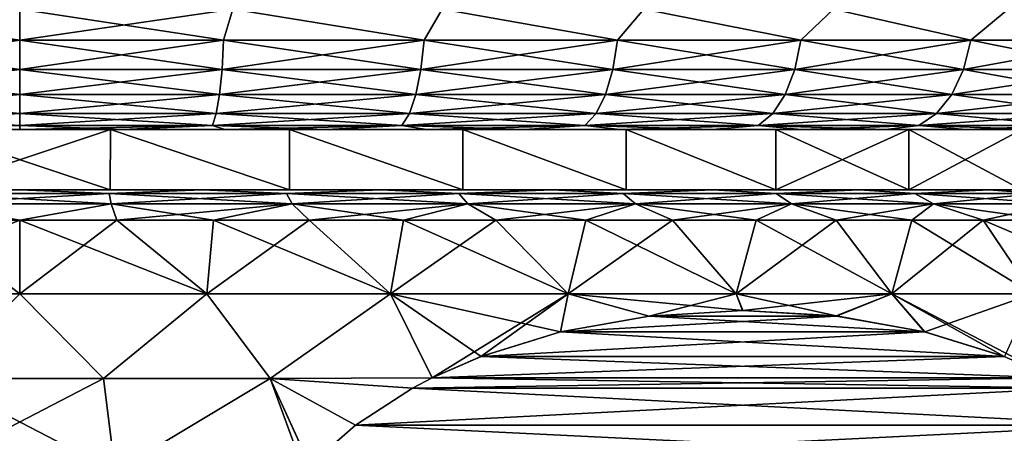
# Model space of a CAD drawing. Header units: metres. Extents: x -90 to 90, y -123 to 74.
# Tile 63 of 131: x -60 to -51.83, y 37.98 to 41.41. Entities that reach past the tile are written whole.
import ezdxf

# ---------------------------------------------------------------- set-up
doc = ezdxf.new("R2010")
doc.units = ezdxf.units.M
doc.layers.add('solid_11662012', color=7, linetype='CONTINUOUS')

msp = doc.modelspace()

# ---------------------------------------------------------------- linework, layer by layer
at = {"layer": 'solid_11662012'}
for points in [[(-60, 41.24118, 12.965926), (-60, 41.5, 13), (-61.770168, 41.5, 12.878917)], [(-61.692394, 41.24118, 12.855), (-60, 41.24118, 12.965926), (-61.770168, 41.5, 12.878917)], [(-61.692394, 41.24118, -12.855), (-61.770168, 41.5, -12.878917), (-60, 41.5, -13)], [(-61.692394, 41.24118, -12.855), (-60, 41.5, -13), (-60, 41.24118, -12.965926)], [(-58.307606, 41.24118, 12.855), (-58.229832, 41.5, 12.878917), (-60, 41.5, 13)], [(-60, 41.24118, 12.965926), (-58.307606, 41.24118, 12.855), (-60, 41.5, 13)], [(-60, 41.24118, -12.965926), (-60, 41.5, -13), (-58.229832, 41.5, -12.878917)], [(-58.307606, 41.24118, -12.855), (-60, 41.24118, -12.965926), (-58.229832, 41.5, -12.878917)], [(-56.644173, 41.24118, -12.524122), (-58.307606, 41.24118, -12.855), (-58.229832, 41.5, -12.878917)], [(-58.307606, 41.24118, 12.855), (-56.644173, 41.24118, 12.524122), (-58.229832, 41.5, 12.878917)], [(-56.644173, 41.24118, -12.524122), (-58.229832, 41.5, -12.878917), (-56.492634, 41.5, -12.517922)], [(-56.644173, 41.24118, 12.524122), (-56.492634, 41.5, 12.517922), (-58.229832, 41.5, 12.878917)], [(-55.038155, 41.24118, -11.978953), (-56.644173, 41.24118, -12.524122), (-56.492634, 41.5, -12.517922)], [(-56.644173, 41.24118, 12.524122), (-55.038155, 41.24118, 11.978953), (-56.492634, 41.5, 12.517922)], [(-55.038155, 41.24118, -11.978953), (-56.492634, 41.5, -12.517922), (-54.820774, 41.5, -11.923741)], [(-55.038155, 41.24118, 11.978953), (-54.820774, 41.5, 11.923741), (-56.492634, 41.5, 12.517922)], [(-53.517036, 41.24118, -11.228821), (-55.038155, 41.24118, -11.978953), (-54.820774, 41.5, -11.923741)], [(-55.038155, 41.24118, 11.978953), (-53.517036, 41.24118, 11.228821), (-54.820774, 41.5, 11.923741)], [(-53.517036, 41.24118, -11.228821), (-54.820774, 41.5, -11.923741), (-53.245392, 41.5, -11.107442)], [(-53.517036, 41.24118, 11.228821), (-53.245392, 41.5, 11.107442), (-54.820774, 41.5, 11.923741)], [(-52.106846, 41.24118, -10.286561), (-53.517036, 41.24118, -11.228821), (-53.245392, 41.5, -11.107442)], [(-53.517036, 41.24118, 11.228821), (-52.106846, 41.24118, 10.286561), (-53.245392, 41.5, 11.107442)], [(-52.106846, 41.24118, -10.286561), (-53.245392, 41.5, -11.107442), (-51.795841, 41.5, -10.084234)], [(-52.106846, 41.24118, 10.286561), (-51.795841, 41.5, 10.084234), (-53.245392, 41.5, 11.107442)], [(-50.831707, 41.24118, -9.168294), (-52.106846, 41.24118, -10.286561), (-51.795841, 41.5, -10.084234)], [(-52.106846, 41.24118, 10.286561), (-50.831707, 41.24118, 9.168294), (-51.795841, 41.5, 10.084234)], [(-61.679337, 40.999775, -12.755825), (-61.692394, 41.24118, -12.855), (-60, 41.24118, -12.965926)], [(-61.692394, 41.24118, 12.855), (-60, 40.999775, 12.865894), (-60, 41.24118, 12.965926)], [(-61.679337, 40.999775, 12.755825), (-60, 40.999775, 12.865894), (-61.692394, 41.24118, 12.855)], [(-61.679337, 40.999775, -12.755825), (-60, 41.24118, -12.965926), (-60, 40.999775, -12.865894)], [(-60, 40.999775, -12.865894), (-60, 41.24118, -12.965926), (-58.307606, 41.24118, -12.855)], [(-58.320663, 40.999775, -12.755825), (-60, 40.999775, -12.865894), (-58.307606, 41.24118, -12.855)], [(-58.320663, 40.999775, 12.755825), (-58.307606, 41.24118, 12.855), (-60, 41.24118, 12.965926)], [(-60, 40.999775, 12.865894), (-58.320663, 40.999775, 12.755825), (-60, 41.24118, 12.965926)], [(-58.320663, 40.999775, -12.755825), (-58.307606, 41.24118, -12.855), (-56.644173, 41.24118, -12.524122)], [(-56.670063, 40.999775, -12.4275), (-58.320663, 40.999775, -12.755825), (-56.644173, 41.24118, -12.524122)], [(-58.320663, 40.999775, 12.755825), (-56.670063, 40.999775, 12.4275), (-58.307606, 41.24118, 12.855)], [(-56.670063, 40.999775, 12.4275), (-56.644173, 41.24118, 12.524122), (-58.307606, 41.24118, 12.855)], [(-56.670063, 40.999775, -12.4275), (-56.644173, 41.24118, -12.524122), (-55.038155, 41.24118, -11.978953)], [(-55.076435, 40.999775, -11.886537), (-56.670063, 40.999775, -12.4275), (-55.038155, 41.24118, -11.978953)], [(-56.670063, 40.999775, 12.4275), (-55.076435, 40.999775, 11.886537), (-56.644173, 41.24118, 12.524122)], [(-55.076435, 40.999775, 11.886537), (-55.038155, 41.24118, 11.978953), (-56.644173, 41.24118, 12.524122)], [(-55.076435, 40.999775, -11.886537), (-55.038155, 41.24118, -11.978953), (-53.517036, 41.24118, -11.228821)], [(-53.567051, 40.999775, -11.142192), (-55.076435, 40.999775, -11.886537), (-53.517036, 41.24118, -11.228821)], [(-55.076435, 40.999775, 11.886537), (-53.567051, 40.999775, 11.142192), (-55.038155, 41.24118, 11.978953)], [(-53.567051, 40.999775, 11.142192), (-53.517036, 41.24118, 11.228821), (-55.038155, 41.24118, 11.978953)], [(-53.567051, 40.999775, -11.142192), (-53.517036, 41.24118, -11.228821), (-52.106846, 41.24118, -10.286561)], [(-52.16774, 40.999775, -10.2072), (-53.567051, 40.999775, -11.142192), (-52.106846, 41.24118, -10.286561)], [(-53.567051, 40.999775, 11.142192), (-52.16774, 40.999775, 10.2072), (-53.517036, 41.24118, 11.228821)], [(-52.16774, 40.999775, 10.2072), (-52.106846, 41.24118, 10.286561), (-53.517036, 41.24118, 11.228821)], [(-52.16774, 40.999775, -10.2072), (-52.106846, 41.24118, -10.286561), (-50.831707, 41.24118, -9.168294)], [(-50.902439, 40.999775, -9.097561), (-52.16774, 40.999775, -10.2072), (-50.831707, 41.24118, -9.168294)], [(-52.16774, 40.999775, 10.2072), (-50.902439, 40.999775, 9.097561), (-52.106846, 41.24118, 10.286561)], [(-50.902439, 40.999775, 9.097561), (-50.831707, 41.24118, 9.168294), (-52.106846, 41.24118, 10.286561)], [(-61.658562, 40.792522, -12.598028), (-61.679337, 40.999775, -12.755825), (-60, 40.999775, -12.865894)], [(-61.679337, 40.999775, 12.755825), (-60, 40.792522, 12.706737), (-60, 40.999775, 12.865894)], [(-61.658562, 40.792522, 12.598028), (-60, 40.792522, 12.706737), (-61.679337, 40.999775, 12.755825)], [(-61.658562, 40.792522, -12.598028), (-60, 40.999775, -12.865894), (-60, 40.792522, -12.706737)], [(-60, 40.792522, -12.706737), (-60, 40.999775, -12.865894), (-58.320663, 40.999775, -12.755825)], [(-58.341438, 40.792522, -12.598028), (-60, 40.792522, -12.706737), (-58.320663, 40.999775, -12.755825)], [(-58.341438, 40.792522, 12.598028), (-58.320663, 40.999775, 12.755825), (-60, 40.999775, 12.865894)], [(-60, 40.792522, 12.706737), (-58.341438, 40.792522, 12.598028), (-60, 40.999775, 12.865894)], [(-58.341438, 40.792522, -12.598028), (-58.320663, 40.999775, -12.755825), (-56.670063, 40.999775, -12.4275)], [(-56.711254, 40.792522, -12.273765), (-58.341438, 40.792522, -12.598028), (-56.670063, 40.999775, -12.4275)], [(-58.341438, 40.792522, 12.598028), (-56.711254, 40.792522, 12.273765), (-58.320663, 40.999775, 12.755825)], [(-56.711254, 40.792522, 12.273765), (-56.670063, 40.999775, 12.4275), (-58.320663, 40.999775, 12.755825)], [(-56.711254, 40.792522, -12.273765), (-56.670063, 40.999775, -12.4275), (-55.076435, 40.999775, -11.886537)], [(-55.137344, 40.792522, -11.739493), (-56.711254, 40.792522, -12.273765), (-55.076435, 40.999775, -11.886537)], [(-56.711254, 40.792522, 12.273765), (-55.137344, 40.792522, 11.739493), (-56.670063, 40.999775, 12.4275)], [(-55.137344, 40.792522, 11.739493), (-55.076435, 40.999775, 11.886537), (-56.670063, 40.999775, 12.4275)], [(-55.137344, 40.792522, -11.739493), (-55.076435, 40.999775, -11.886537), (-53.567051, 40.999775, -11.142192)], [(-53.646633, 40.792522, -11.004356), (-55.137344, 40.792522, -11.739493), (-53.567051, 40.999775, -11.142192)], [(-55.137344, 40.792522, 11.739493), (-53.646633, 40.792522, 11.004356), (-55.076435, 40.999775, 11.886537)], [(-53.646633, 40.792522, 11.004356), (-53.567051, 40.999775, 11.142192), (-55.076435, 40.999775, 11.886537)], [(-53.646633, 40.792522, -11.004356), (-53.567051, 40.999775, -11.142192), (-52.16774, 40.999775, -10.2072)], [(-52.264629, 40.792522, -10.080932), (-53.646633, 40.792522, -11.004356), (-52.16774, 40.999775, -10.2072)], [(-53.646633, 40.792522, 11.004356), (-52.264629, 40.792522, 10.080932), (-53.567051, 40.999775, 11.142192)], [(-52.264629, 40.792522, 10.080932), (-52.16774, 40.999775, 10.2072), (-53.567051, 40.999775, 11.142192)], [(-52.264629, 40.792522, -10.080932), (-52.16774, 40.999775, -10.2072), (-50.902439, 40.999775, -9.097561)], [(-51.01498, 40.792522, -8.98502), (-52.264629, 40.792522, -10.080932), (-50.902439, 40.999775, -9.097561)], [(-52.264629, 40.792522, 10.080932), (-51.01498, 40.792522, 8.98502), (-52.16774, 40.999775, 10.2072)], [(-51.01498, 40.792522, 8.98502), (-50.902439, 40.999775, 9.097561), (-52.16774, 40.999775, 10.2072)], [(-61.631489, 40.633583, -12.392386), (-61.658562, 40.792522, -12.598028), (-60, 40.792522, -12.706737)], [(-61.658562, 40.792522, 12.598028), (-60, 40.633583, 12.49932), (-60, 40.792522, 12.706737)], [(-61.631489, 40.633583, 12.392386), (-60, 40.633583, 12.49932), (-61.658562, 40.792522, 12.598028)], [(-61.631489, 40.633583, -12.392386), (-60, 40.792522, -12.706737), (-60, 40.633583, -12.49932)], [(-60, 40.633583, -12.49932), (-60, 40.792522, -12.706737), (-58.341438, 40.792522, -12.598028)], [(-58.368511, 40.633583, -12.392386), (-60, 40.633583, -12.49932), (-58.341438, 40.792522, -12.598028)], [(-58.368511, 40.633583, 12.392386), (-58.341438, 40.792522, 12.598028), (-60, 40.792522, 12.706737)], [(-60, 40.633583, 12.49932), (-58.368511, 40.633583, 12.392386), (-60, 40.792522, 12.706737)], [(-58.368511, 40.633583, -12.392386), (-58.341438, 40.792522, -12.598028), (-56.711254, 40.792522, -12.273765)], [(-56.764938, 40.633583, -12.073416), (-58.368511, 40.633583, -12.392386), (-56.711254, 40.792522, -12.273765)], [(-58.368511, 40.633583, 12.392386), (-56.764938, 40.633583, 12.073416), (-58.341438, 40.792522, 12.598028)], [(-56.764938, 40.633583, 12.073416), (-56.711254, 40.792522, 12.273765), (-58.341438, 40.792522, 12.598028)], [(-56.764938, 40.633583, -12.073416), (-56.711254, 40.792522, -12.273765), (-55.137344, 40.792522, -11.739493)], [(-55.216717, 40.633583, -11.547866), (-56.764938, 40.633583, -12.073416), (-55.137344, 40.792522, -11.739493)], [(-56.764938, 40.633583, 12.073416), (-55.216717, 40.633583, 11.547866), (-56.711254, 40.792522, 12.273765)], [(-55.216717, 40.633583, 11.547866), (-55.137344, 40.792522, 11.739493), (-56.711254, 40.792522, 12.273765)], [(-55.216717, 40.633583, -11.547866), (-55.137344, 40.792522, -11.739493), (-53.646633, 40.792522, -11.004356)], [(-53.75034, 40.633583, -10.824728), (-55.216717, 40.633583, -11.547866), (-53.646633, 40.792522, -11.004356)], [(-55.216717, 40.633583, 11.547866), (-53.75034, 40.633583, 10.824728), (-55.137344, 40.792522, 11.739493)], [(-53.75034, 40.633583, 10.824728), (-53.646633, 40.792522, 11.004356), (-55.137344, 40.792522, 11.739493)], [(-53.75034, 40.633583, -10.824728), (-53.646633, 40.792522, -11.004356), (-52.264629, 40.792522, -10.080932)], [(-52.390896, 40.633583, -9.916377), (-53.75034, 40.633583, -10.824728), (-52.264629, 40.792522, -10.080932)], [(-53.75034, 40.633583, 10.824728), (-52.390896, 40.633583, 9.916377), (-53.646633, 40.792522, 11.004356)], [(-52.390896, 40.633583, 9.916377), (-52.264629, 40.792522, 10.080932), (-53.646633, 40.792522, 11.004356)], [(-52.390896, 40.633583, -9.916377), (-52.264629, 40.792522, -10.080932), (-51.01498, 40.792522, -8.98502)], [(-51.161648, 40.633583, -8.838354), (-52.390896, 40.633583, -9.916377), (-51.01498, 40.792522, -8.98502)], [(-52.390896, 40.633583, 9.916377), (-51.161648, 40.633583, 8.838354), (-52.264629, 40.792522, 10.080932)], [(-51.161648, 40.633583, 8.838354), (-51.01498, 40.792522, 8.98502), (-52.264629, 40.792522, 10.080932)], [(-61.599964, 40.533802, -12.15294), (-61.631489, 40.633583, -12.392386), (-60, 40.633583, -12.49932)], [(-61.631489, 40.633583, 12.392386), (-60, 40.533802, 12.257808), (-60, 40.633583, 12.49932)], [(-61.599964, 40.533802, 12.15294), (-60, 40.533802, 12.257808), (-61.631489, 40.633583, 12.392386)], [(-61.599964, 40.533802, -12.15294), (-60, 40.633583, -12.49932), (-60, 40.533802, -12.257808)], [(-60, 40.533802, -12.257808), (-60, 40.633583, -12.49932), (-58.368511, 40.633583, -12.392386)], [(-58.400036, 40.533802, -12.15294), (-60, 40.533802, -12.257808), (-58.368511, 40.633583, -12.392386)], [(-58.400036, 40.533802, 12.15294), (-58.368511, 40.633583, 12.392386), (-60, 40.633583, 12.49932)], [(-60, 40.533802, 12.257808), (-58.400036, 40.533802, 12.15294), (-60, 40.633583, 12.49932)], [(-58.400036, 40.533802, -12.15294), (-58.368511, 40.633583, -12.392386), (-56.764938, 40.633583, -12.073416)], [(-56.827446, 40.533802, -11.840133), (-58.400036, 40.533802, -12.15294), (-56.764938, 40.633583, -12.073416)], [(-58.400036, 40.533802, 12.15294), (-56.827446, 40.533802, 11.840133), (-58.368511, 40.633583, 12.392386)], [(-56.827446, 40.533802, 11.840133), (-56.764938, 40.633583, 12.073416), (-58.368511, 40.633583, 12.392386)], [(-56.827446, 40.533802, -11.840133), (-56.764938, 40.633583, -12.073416), (-55.216717, 40.633583, -11.547866)], [(-55.309139, 40.533802, -11.324738), (-56.827446, 40.533802, -11.840133), (-55.216717, 40.633583, -11.547866)], [(-56.827446, 40.533802, 11.840133), (-55.309139, 40.533802, 11.324738), (-56.764938, 40.633583, 12.073416)], [(-55.309139, 40.533802, 11.324738), (-55.216717, 40.633583, 11.547866), (-56.764938, 40.633583, 12.073416)], [(-55.309139, 40.533802, -11.324738), (-55.216717, 40.633583, -11.547866), (-53.75034, 40.633583, -10.824728)], [(-53.871098, 40.533802, -10.615573), (-55.309139, 40.533802, -11.324738), (-53.75034, 40.633583, -10.824728)], [(-55.309139, 40.533802, 11.324738), (-53.871098, 40.533802, 10.615573), (-55.216717, 40.633583, 11.547866)], [(-53.871098, 40.533802, 10.615573), (-53.75034, 40.633583, 10.824728), (-55.216717, 40.633583, 11.547866)], [(-53.871098, 40.533802, -10.615573), (-53.75034, 40.633583, -10.824728), (-52.390896, 40.633583, -9.916377)], [(-52.537918, 40.533802, -9.724772), (-53.871098, 40.533802, -10.615573), (-52.390896, 40.633583, -9.916377)], [(-53.871098, 40.533802, 10.615573), (-52.537918, 40.533802, 9.724772), (-53.75034, 40.633583, 10.824728)], [(-52.537918, 40.533802, 9.724772), (-52.390896, 40.633583, 9.916377), (-53.75034, 40.633583, 10.824728)], [(-52.537918, 40.533802, -9.724772), (-52.390896, 40.633583, -9.916377), (-51.161648, 40.633583, -8.838354)], [(-51.33242, 40.533802, -8.667579), (-52.537918, 40.533802, -9.724772), (-51.161648, 40.633583, -8.838354)], [(-52.537918, 40.533802, 9.724772), (-51.33242, 40.533802, 8.667579), (-52.390896, 40.633583, 9.916377)], [(-51.33242, 40.533802, 8.667579), (-51.161648, 40.633583, 8.838354), (-52.390896, 40.633583, 9.916377)], [(-61.599964, 40.533802, -12.15294), (-60, 40.533802, -12.257808), (-60.851299, 40.5, -11.969758)], [(-61.599964, 40.533802, 12.15294), (-60.851292, 40.5, 11.969759), (-60, 40.5, 12)], [(-61.599964, 40.533802, 12.15294), (-60, 40.5, 12), (-60, 40.533802, 12.257808)], [(-60, 40.533802, -12.257808), (-60, 40.5, -12), (-60.851299, 40.5, -11.969758)], [(-58.400036, 40.533802, -12.15294), (-59.148708, 40.5, -11.969759), (-60, 40.5, -12)], [(-58.400036, 40.533802, -12.15294), (-60, 40.5, -12), (-60, 40.533802, -12.257808)], [(-60, 40.533802, 12.257808), (-60, 40.5, 12), (-59.148701, 40.5, 11.969758)], [(-60, 40.533802, 12.257808), (-59.148701, 40.5, 11.969758), (-58.400036, 40.533802, 12.15294)], [(-58.400036, 40.533802, -12.15294), (-58.29837, 40.5, -11.878737), (-59.148708, 40.5, -11.969759)], [(-58.400036, 40.533802, 12.15294), (-59.148701, 40.5, 11.969758), (-58.298355, 40.5, 11.878736)], [(-58.400036, 40.533802, 12.15294), (-58.298355, 40.5, 11.878736), (-57.454876, 40.5, 11.726992)], [(-58.400036, 40.533802, 12.15294), (-57.454876, 40.5, 11.726992), (-56.827446, 40.533802, 11.840133)], [(-56.827446, 40.533802, -11.840133), (-58.29837, 40.5, -11.878737), (-58.400036, 40.533802, -12.15294)], [(-56.827446, 40.533802, -11.840133), (-57.454887, 40.5, -11.726995), (-58.29837, 40.5, -11.878737)], [(-56.827446, 40.533802, -11.840133), (-56.623867, 40.5, -11.51528), (-57.454887, 40.5, -11.726995)], [(-56.827446, 40.533802, 11.840133), (-57.454876, 40.5, 11.726992), (-56.623856, 40.5, 11.515277)], [(-56.827446, 40.533802, 11.840133), (-56.623856, 40.5, 11.515277), (-55.81057, 40.5, 11.244938)], [(-56.827446, 40.533802, 11.840133), (-55.81057, 40.5, 11.244938), (-55.309139, 40.533802, 11.324738)], [(-55.309139, 40.533802, -11.324738), (-56.623867, 40.5, -11.51528), (-56.827446, 40.533802, -11.840133)], [(-55.309139, 40.533802, -11.324738), (-55.810577, 40.5, -11.244942), (-56.623867, 40.5, -11.51528)], [(-55.309139, 40.533802, -11.324738), (-55.019135, 40.5, -10.917462), (-55.810577, 40.5, -11.244942)], [(-55.309139, 40.533802, 11.324738), (-55.81057, 40.5, 11.244938), (-55.019123, 40.5, 10.917458)], [(-55.309139, 40.533802, 11.324738), (-55.019123, 40.5, 10.917458), (-54.25288, 40.5, 10.534256)], [(-55.309139, 40.533802, 11.324738), (-54.25288, 40.5, 10.534256), (-53.871098, 40.533802, 10.615573)], [(-53.871098, 40.533802, -10.615573), (-55.019135, 40.5, -10.917462), (-55.309139, 40.533802, -11.324738)], [(-53.871098, 40.533802, -10.615573), (-54.252892, 40.5, -10.534263), (-55.019135, 40.5, -10.917462)], [(-53.871098, 40.533802, -10.615573), (-53.515678, 40.5, -10.097203), (-54.252892, 40.5, -10.534263)], [(-53.871098, 40.533802, 10.615573), (-54.25288, 40.5, 10.534256), (-53.515667, 40.5, 10.097197)], [(-53.871098, 40.533802, 10.615573), (-53.515667, 40.5, 10.097197), (-52.811604, 40.5, 9.608691)], [(-53.871098, 40.533802, 10.615573), (-52.811604, 40.5, 9.608691), (-52.537918, 40.533802, 9.724772)], [(-52.537918, 40.533802, -9.724772), (-53.515678, 40.5, -10.097203), (-53.871098, 40.533802, -10.615573)], [(-52.537918, 40.533802, -9.724772), (-52.811615, 40.5, -9.608699), (-53.515678, 40.5, -10.097203)], [(-52.537918, 40.533802, -9.724772), (-52.144253, 40.5, -9.07123), (-52.811615, 40.5, -9.608699)], [(-52.537918, 40.533802, 9.724772), (-52.811604, 40.5, 9.608691), (-52.144245, 40.5, 9.071221)], [(-52.537918, 40.533802, 9.724772), (-52.144245, 40.5, 9.071221), (-51.516926, 40.5, 8.487487)], [(-52.537918, 40.533802, 9.724772), (-51.516926, 40.5, 8.487487), (-51.33242, 40.533802, 8.667579)], [(-51.33242, 40.533802, -8.667579), (-52.144253, 40.5, -9.07123), (-52.537918, 40.533802, -9.724772)], [(-51.33242, 40.533802, -8.667579), (-51.516937, 40.5, -8.487496), (-52.144253, 40.5, -9.07123)], [(-60.752243, 40.5, -10.037291), (-60.851299, 40.5, -11.969758), (-60, 40.5, -12)], [(-60.752243, 40.5, 10.037291), (-60, 40.5, 12), (-60.851292, 40.5, 11.969759)], [(-59.247757, 40.5, -10.037291), (-60.752243, 40.5, -10.037291), (-60, 40.5, -12)], [(-60.752243, 40.5, 10.037291), (-59.247757, 40.5, 10.037291), (-60, 40.5, 12)], [(-59.247829, 40, 10.037292), (-59.247757, 40.5, 10.037291), (-60.752243, 40.5, 10.037291)], [(-60.752171, 40, 10.037292), (-59.247829, 40, 10.037292), (-60.752243, 40.5, 10.037291)], [(-60.752171, 40, -10.037292), (-60.752243, 40.5, -10.037291), (-59.247757, 40.5, -10.037291)], [(-59.247829, 40, -10.037292), (-60.752171, 40, -10.037292), (-59.247757, 40.5, -10.037291)], [(-59.247757, 40.5, -10.037291), (-60, 40.5, -12), (-59.148708, 40.5, -11.969759)], [(-59.247757, 40.5, 10.037291), (-59.148701, 40.5, 11.969758), (-60, 40.5, 12)], [(-59.247829, 40, 10.037292), (-57.760231, 40, 9.813075), (-59.247757, 40.5, 10.037291)], [(-57.760231, 40, -9.813075), (-59.247829, 40, -10.037292), (-59.247757, 40.5, -10.037291)], [(-59.247757, 40.5, 10.037291), (-57.760067, 40.5, 9.813038), (-59.148701, 40.5, 11.969758)], [(-59.247757, 40.5, -10.037291), (-59.148708, 40.5, -11.969759), (-58.29837, 40.5, -11.878737)], [(-57.760067, 40.5, -9.813038), (-59.247757, 40.5, -10.037291), (-58.29837, 40.5, -11.878737)], [(-57.760231, 40, 9.813075), (-57.760067, 40.5, 9.813038), (-59.247757, 40.5, 10.037291)], [(-57.760231, 40, -9.813075), (-59.247757, 40.5, -10.037291), (-57.760067, 40.5, -9.813038)], [(-57.760067, 40.5, 9.813038), (-58.298355, 40.5, 11.878736), (-59.148701, 40.5, 11.969758)], [(-57.760067, 40.5, -9.813038), (-58.29837, 40.5, -11.878737), (-57.454887, 40.5, -11.726995)], [(-57.760067, 40.5, 9.813038), (-57.454876, 40.5, 11.726992), (-58.298355, 40.5, 11.878736)], [(-57.760231, 40, 9.813075), (-56.322662, 40, 9.36964), (-57.760067, 40.5, 9.813038)], [(-56.322662, 40, -9.36964), (-57.760231, 40, -9.813075), (-57.760067, 40.5, -9.813038)], [(-57.760067, 40.5, 9.813038), (-56.322521, 40.5, 9.369583), (-57.454876, 40.5, 11.726992)], [(-57.760067, 40.5, -9.813038), (-57.454887, 40.5, -11.726995), (-56.623867, 40.5, -11.51528)], [(-56.322521, 40.5, -9.369583), (-57.760067, 40.5, -9.813038), (-56.623867, 40.5, -11.51528)], [(-56.322662, 40, 9.36964), (-56.322521, 40.5, 9.369583), (-57.760067, 40.5, 9.813038)], [(-56.322662, 40, -9.36964), (-57.760067, 40.5, -9.813038), (-56.322521, 40.5, -9.369583)], [(-56.322521, 40.5, 9.369583), (-56.623856, 40.5, 11.515277), (-57.454876, 40.5, 11.726992)], [(-56.322521, 40.5, -9.369583), (-56.623867, 40.5, -11.51528), (-55.810577, 40.5, -11.244942)], [(-56.322521, 40.5, 9.369583), (-55.81057, 40.5, 11.244938), (-56.623856, 40.5, 11.515277)], [(-56.322662, 40, 9.36964), (-54.9673, 40, 8.716933), (-56.322521, 40.5, 9.369583)], [(-54.9673, 40, -8.716933), (-56.322662, 40, -9.36964), (-56.322521, 40.5, -9.369583)], [(-56.322521, 40.5, 9.369583), (-54.967209, 40.5, 8.716879), (-55.81057, 40.5, 11.244938)], [(-56.322521, 40.5, -9.369583), (-55.810577, 40.5, -11.244942), (-55.019135, 40.5, -10.917462)], [(-54.967209, 40.5, -8.716879), (-56.322521, 40.5, -9.369583), (-55.019135, 40.5, -10.917462)], [(-54.9673, 40, 8.716933), (-54.967209, 40.5, 8.716879), (-56.322521, 40.5, 9.369583)], [(-54.9673, 40, -8.716933), (-56.322521, 40.5, -9.369583), (-54.967209, 40.5, -8.716879)], [(-54.967209, 40.5, 8.716879), (-55.019123, 40.5, 10.917458), (-55.81057, 40.5, 11.244938)], [(-54.967209, 40.5, -8.716879), (-55.019135, 40.5, -10.917462), (-54.252892, 40.5, -10.534263)], [(-54.967209, 40.5, 8.716879), (-54.25288, 40.5, 10.534256), (-55.019123, 40.5, 10.917458)], [(-54.9673, 40, 8.716933), (-53.724304, 40, 7.869475), (-54.967209, 40.5, 8.716879)], [(-53.724304, 40, -7.869475), (-54.9673, 40, -8.716933), (-54.967209, 40.5, -8.716879)], [(-54.967209, 40.5, 8.716879), (-53.724251, 40.5, 7.869433), (-54.25288, 40.5, 10.534256)], [(-53.724251, 40.5, -7.869433), (-54.967209, 40.5, -8.716879), (-54.252892, 40.5, -10.534263)], [(-53.724304, 40, 7.869475), (-53.724251, 40.5, 7.869433), (-54.967209, 40.5, 8.716879)], [(-53.724304, 40, -7.869475), (-54.967209, 40.5, -8.716879), (-53.724251, 40.5, -7.869433)], [(-53.724251, 40.5, -7.869433), (-54.252892, 40.5, -10.534263), (-53.515678, 40.5, -10.097203)], [(-53.724251, 40.5, 7.869433), (-53.515667, 40.5, 10.097197), (-54.25288, 40.5, 10.534256)], [(-53.724304, 40, 7.869475), (-52.621498, 40, 6.846218), (-53.724251, 40.5, 7.869433)], [(-53.724304, 40, -7.869475), (-53.724251, 40.5, -7.869433), (-52.621506, 40.5, -6.846222)], [(-52.621498, 40, -6.846218), (-53.724304, 40, -7.869475), (-52.621506, 40.5, -6.846222)], [(-53.724251, 40.5, 7.869433), (-52.621506, 40.5, 6.846222), (-53.515667, 40.5, 10.097197)], [(-53.724251, 40.5, -7.869433), (-53.515678, 40.5, -10.097203), (-52.811615, 40.5, -9.608699)], [(-52.621506, 40.5, -6.846222), (-53.724251, 40.5, -7.869433), (-52.811615, 40.5, -9.608699)], [(-52.621498, 40, 6.846218), (-52.621506, 40.5, 6.846222), (-53.724251, 40.5, 7.869433)], [(-52.621506, 40.5, 6.846222), (-52.811604, 40.5, 9.608691), (-53.515667, 40.5, 10.097197)], [(-52.621506, 40.5, -6.846222), (-52.811615, 40.5, -9.608699), (-52.144253, 40.5, -9.07123)], [(-52.621506, 40.5, 6.846222), (-52.144245, 40.5, 9.071221), (-52.811604, 40.5, 9.608691)], [(-52.621506, 40.5, 6.846222), (-51.683628, 40.5, 5.670171), (-52.144245, 40.5, 9.071221)], [(-51.683628, 40.5, -5.670171), (-52.621506, 40.5, -6.846222), (-52.144253, 40.5, -9.07123)], [(-51.683559, 40, 5.670079), (-51.683628, 40.5, 5.670171), (-52.621506, 40.5, 6.846222)], [(-52.621498, 40, 6.846218), (-51.683559, 40, 5.670079), (-52.621506, 40.5, 6.846222)], [(-52.621498, 40, -6.846218), (-52.621506, 40.5, -6.846222), (-51.683628, 40.5, -5.670171)], [(-51.683559, 40, -5.670079), (-52.621498, 40, -6.846218), (-51.683628, 40.5, -5.670171)], [(-51.683628, 40.5, -5.670171), (-52.144253, 40.5, -9.07123), (-51.516937, 40.5, -8.487496)], [(-51.683628, 40.5, 5.670171), (-51.516926, 40.5, 8.487487), (-52.144245, 40.5, 9.071221)], [(-62.998974, 40, 10.214604), (-59.247829, 40, 10.037292), (-60.752171, 40, 10.037292)], [(-62.998974, 40, 10.214604), (-57.001034, 40, 10.214607), (-59.247829, 40, 10.037292)], [(-62.998974, 40, 10.214604), (-61.514874, 40, 10.537417), (-57.001034, 40, 10.214607)], [(-57.001026, 40, -10.214604), (-62.998966, 40, -10.214607), (-60.752171, 40, -10.037292)], [(-58.485126, 40, -10.537417), (-61.514866, 40, -10.537418), (-62.998966, 40, -10.214607)], [(-57.001026, 40, -10.214604), (-58.485126, 40, -10.537417), (-62.998966, 40, -10.214607)], [(-61.514874, 40, 10.537417), (-58.485134, 40, 10.537418), (-57.001034, 40, 10.214607)], [(-61.514874, 40, 10.537417), (-60.000004, 40, 10.645749), (-58.485134, 40, 10.537418)], [(-58.485126, 40, -10.537417), (-59.999996, 40, -10.645749), (-61.514866, 40, -10.537418)], [(-60.742756, 39.97118, -10.858732), (-61.514866, 40, -10.537418), (-59.999996, 40, -10.645749)], [(-60.742756, 39.97118, 10.858732), (-60.758114, 39.88615, 11.083248), (-59.241886, 39.88615, 11.083248)], [(-59.257244, 39.97118, -10.858732), (-59.241886, 39.88615, -11.083248), (-60.758114, 39.88615, -11.083248)], [(-60.742756, 39.97118, -10.858732), (-59.257244, 39.97118, -10.858732), (-60.758114, 39.88615, -11.083248)], [(-57.001026, 40, -10.214604), (-60.752171, 40, -10.037292), (-59.247829, 40, -10.037292)], [(-60.742756, 39.97118, -10.858732), (-59.999996, 40, -10.645749), (-59.257244, 39.97118, -10.858732)], [(-59.257244, 39.97118, 10.858732), (-60.000004, 40, 10.645749), (-60.742756, 39.97118, 10.858732)], [(-59.257244, 39.97118, 10.858732), (-60.742756, 39.97118, 10.858732), (-59.241886, 39.88615, 11.083248)], [(-59.257244, 39.97118, 10.858732), (-58.485134, 40, 10.537418), (-60.000004, 40, 10.645749)], [(-59.257244, 39.97118, -10.858732), (-59.999996, 40, -10.645749), (-58.485126, 40, -10.537417)], [(-59.257244, 39.97118, -10.858732), (-58.485126, 40, -10.537417), (-57.785564, 39.97118, -10.656454)], [(-57.785564, 39.97118, 10.656454), (-58.485134, 40, 10.537418), (-59.257244, 39.97118, 10.858732)], [(-59.257244, 39.97118, 10.858732), (-59.241886, 39.88615, 11.083248), (-57.739777, 39.88615, 10.876789)], [(-57.785564, 39.97118, 10.656454), (-59.257244, 39.97118, 10.858732), (-57.739777, 39.88615, 10.876789)], [(-59.257244, 39.97118, -10.858732), (-57.785564, 39.97118, -10.656454), (-59.241886, 39.88615, -11.083248)], [(-55.578056, 40, 9.683925), (-57.760231, 40, 9.813075), (-59.247829, 40, 10.037292)], [(-57.001034, 40, 10.214607), (-55.578056, 40, 9.683925), (-59.247829, 40, 10.037292)], [(-57.001026, 40, -10.214604), (-59.247829, 40, -10.037292), (-57.760231, 40, -9.813075)], [(-57.785564, 39.97118, -10.656454), (-57.739777, 39.88615, -10.876789), (-59.241886, 39.88615, -11.083248)], [(-57.785564, 39.97118, 10.656454), (-57.001034, 40, 10.214607), (-58.485134, 40, 10.537418)], [(-57.785564, 39.97118, -10.656454), (-58.485126, 40, -10.537417), (-57.001026, 40, -10.214604)], [(-57.785564, 39.97118, -10.656454), (-57.001026, 40, -10.214604), (-56.355137, 39.97118, -10.255667)], [(-56.355137, 39.97118, 10.255667), (-57.001034, 40, 10.214607), (-57.785564, 39.97118, 10.656454)], [(-57.785564, 39.97118, 10.656454), (-57.739777, 39.88615, 10.876789), (-56.279774, 39.88615, 10.467714)], [(-56.355137, 39.97118, 10.255667), (-57.785564, 39.97118, 10.656454), (-56.279774, 39.88615, 10.467714)], [(-57.785564, 39.97118, -10.656454), (-56.355137, 39.97118, -10.255667), (-57.739777, 39.88615, -10.876789)], [(-55.578056, 40, 9.683925), (-56.322662, 40, 9.36964), (-57.760231, 40, 9.813075)], [(-55.578049, 40, -9.683922), (-57.760231, 40, -9.813075), (-56.322662, 40, -9.36964)], [(-55.578049, 40, -9.683922), (-57.001026, 40, -10.214604), (-57.760231, 40, -9.813075)], [(-56.355137, 39.97118, -10.255667), (-56.279774, 39.88615, -10.467714), (-57.739777, 39.88615, -10.876789)], [(-56.355137, 39.97118, 10.255667), (-55.578056, 40, 9.683925), (-57.001034, 40, 10.214607)], [(-56.355137, 39.97118, -10.255667), (-57.001026, 40, -10.214604), (-55.578049, 40, -9.683922)], [(-56.355137, 39.97118, -10.255667), (-55.578049, 40, -9.683922), (-54.992603, 39.97118, -9.663836)], [(-54.992603, 39.97118, 9.663836), (-55.578056, 40, 9.683925), (-56.355137, 39.97118, 10.255667)], [(-56.355137, 39.97118, 10.255667), (-56.279774, 39.88615, 10.467714), (-54.889069, 39.88615, 9.863647)], [(-54.992603, 39.97118, 9.663836), (-56.355137, 39.97118, 10.255667), (-54.889069, 39.88615, 9.863647)], [(-56.355137, 39.97118, -10.255667), (-54.992603, 39.97118, -9.663836), (-56.279774, 39.88615, -10.467714)], [(-54.244976, 40, 8.9561), (-54.9673, 40, 8.716933), (-56.322662, 40, 9.36964)], [(-55.578056, 40, 9.683925), (-54.244976, 40, 8.9561), (-56.322662, 40, 9.36964)], [(-54.244968, 40, -8.956095), (-56.322662, 40, -9.36964), (-54.9673, 40, -8.716933)], [(-54.244968, 40, -8.956095), (-55.578049, 40, -9.683922), (-56.322662, 40, -9.36964)], [(-54.992603, 39.97118, -9.663836), (-54.889069, 39.88615, -9.863647), (-56.279774, 39.88615, -10.467714)], [(-54.992603, 39.97118, 9.663836), (-54.244976, 40, 8.9561), (-55.578056, 40, 9.683925)], [(-54.992603, 39.97118, -9.663836), (-55.578049, 40, -9.683922), (-54.244968, 40, -8.956095)], [(-54.992603, 39.97118, -9.663836), (-54.244968, 40, -8.956095), (-53.723351, 39.97118, -8.891986)], [(-53.723351, 39.97118, 8.891986), (-54.244976, 40, 8.9561), (-54.992603, 39.97118, 9.663836)], [(-54.992603, 39.97118, 9.663836), (-54.889069, 39.88615, 9.863647), (-53.593575, 39.88615, 9.075838)], [(-53.723351, 39.97118, 8.891986), (-54.992603, 39.97118, 9.663836), (-53.593575, 39.88615, 9.075838)], [(-54.992603, 39.97118, -9.663836), (-53.723351, 39.97118, -8.891986), (-54.889069, 39.88615, -9.863647)], [(-53.029125, 40, 8.046049), (-53.724304, 40, 7.869475), (-54.9673, 40, 8.716933)], [(-54.244976, 40, 8.9561), (-53.029125, 40, 8.046049), (-54.9673, 40, 8.716933)], [(-53.029121, 40, -8.046044), (-54.9673, 40, -8.716933), (-53.724304, 40, -7.869475)], [(-53.029121, 40, -8.046044), (-54.244968, 40, -8.956095), (-54.9673, 40, -8.716933)], [(-53.723351, 39.97118, -8.891986), (-53.593575, 39.88615, -9.075838), (-54.889069, 39.88615, -9.863647)], [(-53.723351, 39.97118, 8.891986), (-53.029125, 40, 8.046049), (-54.244976, 40, 8.9561)], [(-53.723351, 39.97118, -8.891986), (-54.244968, 40, -8.956095), (-53.029121, 40, -8.046044)], [(-51.955147, 40, 6.972254), (-52.621498, 40, 6.846218), (-53.724304, 40, 7.869475)], [(-53.029125, 40, 8.046049), (-51.955147, 40, 6.972254), (-53.724304, 40, 7.869475)], [(-51.955139, 40, -6.972249), (-53.724304, 40, -7.869475), (-52.621498, 40, -6.846218)], [(-51.955139, 40, -6.972249), (-53.029121, 40, -8.046044), (-53.724304, 40, -7.869475)], [(-53.723351, 39.97118, -8.891986), (-53.029121, 40, -8.046044), (-52.571018, 39.97118, -7.954495)], [(-52.571018, 39.97118, 7.954495), (-53.029125, 40, 8.046049), (-53.723351, 39.97118, 8.891986)], [(-53.723351, 39.97118, 8.891986), (-53.593575, 39.88615, 9.075838), (-52.417416, 39.88615, 8.118964)], [(-52.571018, 39.97118, 7.954495), (-53.723351, 39.97118, 8.891986), (-52.417416, 39.88615, 8.118964)], [(-53.723351, 39.97118, -8.891986), (-52.571018, 39.97118, -7.954495), (-53.593575, 39.88615, -9.075838)], [(-52.571018, 39.97118, -7.954495), (-52.417416, 39.88615, -8.118964), (-53.593575, 39.88615, -9.075838)], [(-52.571018, 39.97118, 7.954495), (-51.955147, 40, 6.972254), (-53.029125, 40, 8.046049)], [(-52.571018, 39.97118, -7.954495), (-53.029121, 40, -8.046044), (-51.955139, 40, -6.972249)], [(-51.044823, 40, 5.756453), (-51.683559, 40, 5.670079), (-52.621498, 40, 6.846218)], [(-51.955147, 40, 6.972254), (-51.044823, 40, 5.756453), (-52.621498, 40, 6.846218)], [(-51.044819, 40, -5.756447), (-52.621498, 40, -6.846218), (-51.683559, 40, -5.670079)], [(-51.044819, 40, -5.756447), (-51.955139, 40, -6.972249), (-52.621498, 40, -6.846218)], [(-52.571018, 39.97118, -7.954495), (-51.955139, 40, -6.972249), (-51.557076, 39.97118, -6.868827)], [(-51.557076, 39.97118, 6.868827), (-51.955147, 40, 6.972254), (-52.571018, 39.97118, 7.954495)], [(-52.571018, 39.97118, 7.954495), (-52.417416, 39.88615, 8.118964), (-51.382511, 39.88615, 7.010849)], [(-51.557076, 39.97118, 6.868827), (-52.571018, 39.97118, 7.954495), (-51.382511, 39.88615, 7.010849)], [(-52.571018, 39.97118, -7.954495), (-51.557076, 39.97118, -6.868827), (-52.417416, 39.88615, -8.118964)], [(-51.557076, 39.97118, -6.868827), (-51.382511, 39.88615, -7.010849), (-52.417416, 39.88615, -8.118964)], [(-51.557076, 39.97118, 6.868827), (-51.044823, 40, 5.756453), (-51.955147, 40, 6.972254)], [(-51.557076, 39.97118, -6.868827), (-51.955139, 40, -6.972249), (-51.044819, 40, -5.756447)], [(-60.758114, 39.88615, 11.083248), (-60.806644, 39.75, 11.278379), (-60, 39.75, 11.307189)], [(-60.758114, 39.88615, -11.083248), (-60, 39.75, -11.307189), (-60.806644, 39.75, -11.278379)], [(-59.241886, 39.88615, 11.083248), (-60.758114, 39.88615, 11.083248), (-60, 39.75, 11.307189)], [(-60.758114, 39.88615, -11.083248), (-59.241886, 39.88615, -11.083248), (-60, 39.75, -11.307189)], [(-59.241886, 39.88615, 11.083248), (-60, 39.75, 11.307189), (-59.193356, 39.75, 11.278379)], [(-59.241886, 39.88615, -11.083248), (-59.193356, 39.75, -11.278379), (-60, 39.75, -11.307189)], [(-59.241886, 39.88615, 11.083248), (-59.193356, 39.75, 11.278379), (-58.39082, 39.75, 11.192099)], [(-57.739777, 39.88615, 10.876789), (-59.241886, 39.88615, 11.083248), (-58.39082, 39.75, 11.192099)], [(-59.241886, 39.88615, -11.083248), (-57.739777, 39.88615, -10.876789), (-59.193356, 39.75, -11.278379)], [(-57.739777, 39.88615, -10.876789), (-58.39082, 39.75, -11.192099), (-59.193356, 39.75, -11.278379)], [(-57.739777, 39.88615, 10.876789), (-58.39082, 39.75, 11.192099), (-57.596485, 39.75, 11.048785)], [(-57.739777, 39.88615, -10.876789), (-57.596485, 39.75, -11.048785), (-58.39082, 39.75, -11.192099)], [(-57.739777, 39.88615, 10.876789), (-57.596485, 39.75, 11.048785), (-56.8144, 39.75, 10.849169)], [(-56.279774, 39.88615, 10.467714), (-57.739777, 39.88615, 10.876789), (-56.8144, 39.75, 10.849169)], [(-57.739777, 39.88615, -10.876789), (-56.279774, 39.88615, -10.467714), (-57.596485, 39.75, -11.048785)], [(-56.279774, 39.88615, -10.467714), (-56.8144, 39.75, -10.84917), (-57.596485, 39.75, -11.048785)], [(-56.279774, 39.88615, 10.467714), (-56.8144, 39.75, 10.849169), (-56.048546, 39.75, 10.594269)], [(-56.279774, 39.88615, -10.467714), (-56.048546, 39.75, -10.594269), (-56.8144, 39.75, -10.84917)], [(-56.279774, 39.88615, 10.467714), (-56.048546, 39.75, 10.594269), (-55.302826, 39.75, 10.285382)], [(-54.889069, 39.88615, 9.863647), (-56.279774, 39.88615, 10.467714), (-55.302826, 39.75, 10.285382)], [(-56.279774, 39.88615, -10.467714), (-54.889069, 39.88615, -9.863647), (-56.048546, 39.75, -10.594269)], [(-54.889069, 39.88615, -9.863647), (-55.302826, 39.75, -10.285382), (-56.048546, 39.75, -10.594269)], [(-54.889069, 39.88615, 9.863647), (-55.302826, 39.75, 10.285382), (-54.581047, 39.75, 9.924085)], [(-54.889069, 39.88615, -9.863647), (-54.581047, 39.75, -9.924085), (-55.302826, 39.75, -10.285382)], [(-54.889069, 39.88615, 9.863647), (-54.581047, 39.75, 9.924085), (-53.886879, 39.75, 9.512217)], [(-53.593575, 39.88615, 9.075838), (-54.889069, 39.88615, 9.863647), (-53.886879, 39.75, 9.512217)], [(-54.889069, 39.88615, -9.863647), (-53.593575, 39.88615, -9.075838), (-54.581047, 39.75, -9.924085)], [(-53.593575, 39.88615, -9.075838), (-53.886879, 39.75, -9.512217), (-54.581047, 39.75, -9.924085)], [(-53.593575, 39.88615, 9.075838), (-53.886879, 39.75, 9.512217), (-53.223862, 39.75, 9.051877)], [(-53.593575, 39.88615, -9.075838), (-53.223862, 39.75, -9.051877), (-53.886879, 39.75, -9.512217)], [(-53.593575, 39.88615, 9.075838), (-53.223862, 39.75, 9.051877), (-52.595375, 39.75, 8.54541)], [(-52.417416, 39.88615, 8.118964), (-53.593575, 39.88615, 9.075838), (-52.595375, 39.75, 8.54541)], [(-53.593575, 39.88615, -9.075838), (-52.417416, 39.88615, -8.118964), (-53.223862, 39.75, -9.051877)], [(-52.417416, 39.88615, -8.118964), (-52.595375, 39.75, -8.54541), (-53.223862, 39.75, -9.051877)], [(-52.417416, 39.88615, 8.118964), (-52.595375, 39.75, 8.54541), (-52.004616, 39.75, 7.995397)], [(-52.417416, 39.88615, -8.118964), (-52.004616, 39.75, -7.995397), (-52.595375, 39.75, -8.54541)], [(-52.417416, 39.88615, 8.118964), (-52.004616, 39.75, 7.995397), (-51.454597, 39.75, 7.404637)], [(-51.382511, 39.88615, 7.010849), (-52.417416, 39.88615, 8.118964), (-51.454597, 39.75, 7.404637)], [(-52.417416, 39.88615, -8.118964), (-51.382511, 39.88615, -7.010849), (-52.004616, 39.75, -7.995397)], [(-51.382511, 39.88615, -7.010849), (-51.454597, 39.75, -7.404637), (-52.004616, 39.75, -7.995397)], [(-60.806644, 39.75, 11.278379), (-61.552105, 39.139915, 11.789406), (-60, 39.139915, 11.891136)], [(-60, 39.75, -11.307189), (-60, 39.139915, -11.891136), (-61.552105, 39.139915, -11.789406)], [(-60.806644, 39.75, -11.278379), (-60, 39.75, -11.307189), (-61.552105, 39.139915, -11.789406)], [(-60, 39.75, 11.307189), (-60.806644, 39.75, 11.278379), (-60, 39.139915, 11.891136)], [(-60, 39.75, 11.307189), (-60, 39.139915, 11.891136), (-58.447895, 39.139915, 11.789406)], [(-59.193356, 39.75, 11.278379), (-60, 39.75, 11.307189), (-58.447895, 39.139915, 11.789406)], [(-59.193356, 39.75, -11.278379), (-58.447895, 39.139915, -11.789406), (-60, 39.139915, -11.891136)], [(-60, 39.75, -11.307189), (-59.193356, 39.75, -11.278379), (-60, 39.139915, -11.891136)], [(-58.39082, 39.75, 11.192099), (-59.193356, 39.75, 11.278379), (-58.447895, 39.139915, 11.789406)], [(-59.193356, 39.75, -11.278379), (-58.39082, 39.75, -11.192099), (-58.447895, 39.139915, -11.789406)], [(-58.39082, 39.75, 11.192099), (-58.447895, 39.139915, 11.789406), (-56.922348, 39.139915, 11.485955)], [(-57.596485, 39.75, -11.048785), (-56.922348, 39.139915, -11.485955), (-58.447895, 39.139915, -11.789406)], [(-58.39082, 39.75, -11.192099), (-57.596485, 39.75, -11.048785), (-58.447895, 39.139915, -11.789406)], [(-57.596485, 39.75, 11.048785), (-58.39082, 39.75, 11.192099), (-56.922348, 39.139915, 11.485955)], [(-56.8144, 39.75, 10.849169), (-57.596485, 39.75, 11.048785), (-56.922348, 39.139915, 11.485955)], [(-57.596485, 39.75, -11.048785), (-56.8144, 39.75, -10.84917), (-56.922348, 39.139915, -11.485955)], [(-56.8144, 39.75, 10.849169), (-56.922348, 39.139915, 11.485955), (-55.449459, 39.139915, 10.985977)], [(-56.048546, 39.75, -10.594269), (-55.449459, 39.139915, -10.985977), (-56.922348, 39.139915, -11.485955)], [(-56.8144, 39.75, -10.84917), (-56.048546, 39.75, -10.594269), (-56.922348, 39.139915, -11.485955)], [(-56.048546, 39.75, 10.594269), (-56.8144, 39.75, 10.849169), (-55.449459, 39.139915, 10.985977)], [(-55.302826, 39.75, 10.285382), (-56.048546, 39.75, 10.594269), (-55.449459, 39.139915, 10.985977)], [(-56.048546, 39.75, -10.594269), (-55.302826, 39.75, -10.285382), (-55.449459, 39.139915, -10.985977)], [(-55.302826, 39.75, 10.285382), (-55.449459, 39.139915, 10.985977), (-54.054432, 39.139915, 10.298026)], [(-54.581047, 39.75, -9.924085), (-54.054432, 39.139915, -10.298026), (-55.449459, 39.139915, -10.985977)], [(-55.302826, 39.75, -10.285382), (-54.581047, 39.75, -9.924085), (-55.449459, 39.139915, -10.985977)], [(-54.581047, 39.75, 9.924085), (-55.302826, 39.75, 10.285382), (-54.054432, 39.139915, 10.298026)], [(-53.886879, 39.75, 9.512217), (-54.581047, 39.75, 9.924085), (-54.054432, 39.139915, 10.298026)], [(-54.581047, 39.75, -9.924085), (-53.886879, 39.75, -9.512217), (-54.054432, 39.139915, -10.298026)], [(-53.886879, 39.75, 9.512217), (-54.054432, 39.139915, 10.298026), (-52.761135, 39.139915, 9.433872)], [(-53.223862, 39.75, -9.051877), (-52.761135, 39.139915, -9.433872), (-54.054432, 39.139915, -10.298026)], [(-53.886879, 39.75, -9.512217), (-53.223862, 39.75, -9.051877), (-54.054432, 39.139915, -10.298026)], [(-53.223862, 39.75, 9.051877), (-53.886879, 39.75, 9.512217), (-52.761135, 39.139915, 9.433872)], [(-52.595375, 39.75, 8.54541), (-53.223862, 39.75, 9.051877), (-52.761135, 39.139915, 9.433872)], [(-53.223862, 39.75, -9.051877), (-52.595375, 39.75, -8.54541), (-52.761135, 39.139915, -9.433872)], [(-52.595375, 39.75, 8.54541), (-52.761135, 39.139915, 9.433872), (-51.591698, 39.139915, 8.408303)], [(-52.004616, 39.75, -7.995397), (-51.591698, 39.139915, -8.408303), (-52.761135, 39.139915, -9.433872)], [(-52.595375, 39.75, -8.54541), (-52.004616, 39.75, -7.995397), (-52.761135, 39.139915, -9.433872)], [(-52.004616, 39.75, 7.995397), (-52.595375, 39.75, 8.54541), (-51.591698, 39.139915, 8.408303)], [(-52.004616, 39.75, 7.995397), (-51.591698, 39.139915, 8.408303), (-50.566128, 39.139915, 7.238865)], [(-51.454597, 39.75, 7.404637), (-52.004616, 39.75, 7.995397), (-50.566128, 39.139915, 7.238865)], [(-52.004616, 39.75, -7.995397), (-51.454597, 39.75, -7.404637), (-51.591698, 39.139915, -8.408303)], [(-60, 39.139915, 11.891136), (-61.552105, 39.139915, 11.789406), (-60.696148, 38.43729, 12.34612)], [(-60.696087, 38.43729, -12.346124), (-61.552105, 39.139915, -11.789406), (-60, 39.139915, -11.891136)], [(-60, 39.139915, 11.891136), (-60.696148, 38.43729, 12.34612), (-59.303913, 38.43729, 12.346124)], [(-59.303852, 38.43729, -12.34612), (-60.696087, 38.43729, -12.346124), (-60, 39.139915, -11.891136)], [(-58.447895, 39.139915, 11.789406), (-60, 39.139915, 11.891136), (-59.303913, 38.43729, 12.346124)], [(-59.303852, 38.43729, -12.34612), (-60, 39.139915, -11.891136), (-58.447895, 39.139915, -11.789406)], [(-58.447895, 39.139915, 11.789406), (-59.303913, 38.43729, 12.346124), (-57.920502, 38.43729, 12.189627)], [(-57.920441, 38.43729, -12.189616), (-59.303852, 38.43729, -12.34612), (-58.447895, 39.139915, -11.789406)], [(-56.922348, 39.139915, 11.485955), (-58.447895, 39.139915, 11.789406), (-57.920502, 38.43729, 12.189627)], [(-57.920441, 38.43729, -12.189616), (-58.447895, 39.139915, -11.789406), (-56.922348, 39.139915, -11.485955)], [(-56.922348, 39.139915, 11.485955), (-57.920502, 38.43729, 12.189627), (-56.576591, 38.441578, 11.8799)], [(-56.576584, 38.441578, -11.879896), (-57.920441, 38.43729, -12.189616), (-56.922348, 39.139915, -11.485955)], [(-56.922348, 39.139915, 11.485955), (-56.170933, 38.619293, 11.645694), (-55.510834, 38.823997, 11.264585)], [(-55.449459, 39.139915, 10.985977), (-56.922348, 39.139915, 11.485955), (-55.510834, 38.823997, 11.264585)], [(-56.922348, 39.139915, 11.485955), (-56.576591, 38.441578, 11.8799), (-56.170933, 38.619293, 11.645694)], [(-56.576584, 38.441578, -11.879896), (-56.922348, 39.139915, -11.485955), (-55.449459, 39.139915, -10.985977)], [(-56.172066, 38.618862, -11.646347), (-56.576584, 38.441578, -11.879896), (-55.449459, 39.139915, -10.985977)], [(-55.511879, 38.823742, -11.265188), (-56.172066, 38.618862, -11.646347), (-55.449459, 39.139915, -10.985977)], [(-54.777233, 38.954792, -10.841042), (-55.511879, 38.823742, -11.265188), (-55.449459, 39.139915, -10.985977)], [(-55.449459, 39.139915, 10.985977), (-55.510834, 38.823997, 11.264585), (-54.776794, 38.954842, 10.840788)], [(-55.449459, 39.139915, 10.985977), (-54.776794, 38.954842, 10.840788), (-54.000454, 39, 10.392568)], [(-54.054432, 39.139915, 10.298026), (-55.449459, 39.139915, 10.985977), (-54.000454, 39, 10.392568)], [(-54.777233, 38.954792, -10.841042), (-55.449459, 39.139915, -10.985977), (-54.054432, 39.139915, -10.298026)], [(-53.999939, 39, -10.39227), (-54.777233, 38.954792, -10.841042), (-54.054432, 39.139915, -10.298026)], [(-54.054432, 39.139915, 10.298026), (-54.000454, 39, 10.392568), (-53.22398, 38.954933, 9.944269)], [(-52.761135, 39.139915, 9.433872), (-54.054432, 39.139915, 10.298026), (-53.22398, 38.954933, 9.944269)], [(-53.999939, 39, -10.39227), (-54.054432, 39.139915, -10.298026), (-52.761135, 39.139915, -9.433872)], [(-53.222591, 38.954769, -9.943467), (-53.999939, 39, -10.39227), (-52.761135, 39.139915, -9.433872)], [(-52.761135, 39.139915, 9.433872), (-53.22398, 38.954933, 9.944269), (-52.48999, 38.8242, 9.520499)], [(-52.48785, 38.823677, -9.519265), (-53.222591, 38.954769, -9.943467), (-52.761135, 39.139915, -9.433872)], [(-52.761135, 39.139915, 9.433872), (-51.829891, 38.61961, 9.139391), (-51.423359, 38.441551, 8.904679)], [(-51.591698, 39.139915, 8.408303), (-52.761135, 39.139915, 9.433872), (-51.423359, 38.441551, 8.904679)], [(-52.761135, 39.139915, 9.433872), (-52.48999, 38.8242, 9.520499), (-51.829891, 38.61961, 9.139391)], [(-52.48785, 38.823677, -9.519265), (-52.761135, 39.139915, -9.433872), (-51.591698, 39.139915, -8.408303)], [(-51.827579, 38.618725, -9.138059), (-52.48785, 38.823677, -9.519265), (-51.591698, 39.139915, -8.408303)], [(-53.222591, 38.954769, -9.943467), (-54.777233, 38.954792, -10.841042), (-53.999939, 39, -10.39227)], [(-54.776794, 38.954842, 10.840788), (-53.22398, 38.954933, 9.944269), (-54.000454, 39, 10.392568)], [(-53.222591, 38.954769, -9.943467), (-55.511879, 38.823742, -11.265188), (-54.777233, 38.954792, -10.841042)], [(-52.48785, 38.823677, -9.519265), (-55.511879, 38.823742, -11.265188), (-53.222591, 38.954769, -9.943467)], [(-55.510834, 38.823997, 11.264585), (-52.48999, 38.8242, 9.520499), (-54.776794, 38.954842, 10.840788)], [(-54.776794, 38.954842, 10.840788), (-52.48999, 38.8242, 9.520499), (-53.22398, 38.954933, 9.944269)], [(-52.48785, 38.823677, -9.519265), (-56.172066, 38.618862, -11.646347), (-55.511879, 38.823742, -11.265188)], [(-51.827579, 38.618725, -9.138059), (-56.172066, 38.618862, -11.646347), (-52.48785, 38.823677, -9.519265)], [(-56.170933, 38.619293, 11.645694), (-51.829891, 38.61961, 9.139391), (-55.510834, 38.823997, 11.264585)], [(-55.510834, 38.823997, 11.264585), (-51.829891, 38.61961, 9.139391), (-52.48999, 38.8242, 9.520499)], [(-56.576591, 38.441578, 11.8799), (-51.423359, 38.441551, 8.904679), (-51.829891, 38.61961, 9.139391)], [(-56.576591, 38.441578, 11.8799), (-51.829891, 38.61961, 9.139391), (-56.170933, 38.619293, 11.645694)], [(-51.423454, 38.441597, -8.904735), (-56.576584, 38.441578, -11.879896), (-56.172066, 38.618862, -11.646347)], [(-51.423454, 38.441597, -8.904735), (-56.172066, 38.618862, -11.646347), (-51.827579, 38.618725, -9.138059)], [(-60.792881, 37.664581, -12.690037), (-60.696087, 38.43729, -12.346124), (-59.303852, 38.43729, -12.34612)], [(-60.792881, 37.664581, -12.690037), (-59.303852, 38.43729, -12.34612), (-59.207153, 37.664581, -12.690039)], [(-59.207119, 37.664581, 12.690037), (-60.696148, 38.43729, 12.34612), (-60.792847, 37.664581, 12.690039)], [(-59.207119, 37.664581, 12.690037), (-59.303913, 38.43729, 12.346124), (-60.696148, 38.43729, 12.34612)], [(-59.207119, 37.664581, 12.690037), (-57.920502, 38.43729, 12.189627), (-59.303913, 38.43729, 12.346124)], [(-59.207153, 37.664581, -12.690039), (-59.303852, 38.43729, -12.34612), (-57.920441, 38.43729, -12.189616)], [(-59.207153, 37.664581, -12.690039), (-57.920441, 38.43729, -12.189616), (-57.640053, 37.664436, -12.493891)], [(-57.640057, 37.664433, 12.493893), (-57.920502, 38.43729, 12.189627), (-59.207119, 37.664581, 12.690037)], [(-56.740376, 38.355896, 11.974462), (-56.576591, 38.441578, 11.8799), (-57.920502, 38.43729, 12.189627)], [(-57.590759, 37.716526, 12.465431), (-57.920502, 38.43729, 12.189627), (-57.640057, 37.664433, 12.493893)], [(-57.213692, 38.049465, 12.24773), (-57.920502, 38.43729, 12.189627), (-57.590759, 37.716526, 12.465431)], [(-57.213692, 38.049465, 12.24773), (-56.740376, 38.355896, 11.974462), (-57.920502, 38.43729, 12.189627)], [(-56.741272, 38.355404, -11.97498), (-57.920441, 38.43729, -12.189616), (-56.576584, 38.441578, -11.879896)], [(-57.591099, 37.716179, -12.465626), (-57.640053, 37.664436, -12.493891), (-57.920441, 38.43729, -12.189616)], [(-57.214264, 38.04903, -12.24806), (-57.591099, 37.716179, -12.465626), (-57.920441, 38.43729, -12.189616)], [(-56.741272, 38.355404, -11.97498), (-57.214264, 38.04903, -12.24806), (-57.920441, 38.43729, -12.189616)], [(-56.741272, 38.355404, -11.97498), (-56.576584, 38.441578, -11.879896), (-51.258354, 38.355198, -8.809414)], [(-56.740376, 38.355896, 11.974462), (-51.423359, 38.441551, 8.904679), (-56.576591, 38.441578, 11.8799)], [(-56.740376, 38.355896, 11.974462), (-51.260483, 38.356373, 8.810644), (-51.423359, 38.441551, 8.904679)], [(-51.258354, 38.355198, -8.809414), (-56.576584, 38.441578, -11.879896), (-51.423454, 38.441597, -8.904735)], [(-56.741272, 38.355404, -11.97498), (-51.258354, 38.355198, -8.809414), (-57.214264, 38.04903, -12.24806)], [(-57.214264, 38.04903, -12.24806), (-51.258354, 38.355198, -8.809414), (-50.785122, 38.048565, -8.536195)], [(-57.213692, 38.049465, 12.24773), (-50.787056, 38.050026, 8.53731), (-56.740376, 38.355896, 11.974462)], [(-56.740376, 38.355896, 11.974462), (-50.787056, 38.050026, 8.53731), (-51.260483, 38.356373, 8.810644)], [(-57.214264, 38.04903, -12.24806), (-50.785122, 38.048565, -8.536195), (-57.591099, 37.716179, -12.465626)], [(-57.591099, 37.716179, -12.465626), (-50.785122, 38.048565, -8.536195), (-50.408417, 37.715675, -8.318703)], [(-57.213692, 38.049465, 12.24773), (-57.590759, 37.716526, 12.465431), (-50.409698, 37.716995, 8.319443)], [(-57.213692, 38.049465, 12.24773), (-50.409698, 37.716995, 8.319443), (-50.787056, 38.050026, 8.53731)]]:
    msp.add_3dface(points, dxfattribs=at)

doc.saveas('drawing.dxf')
